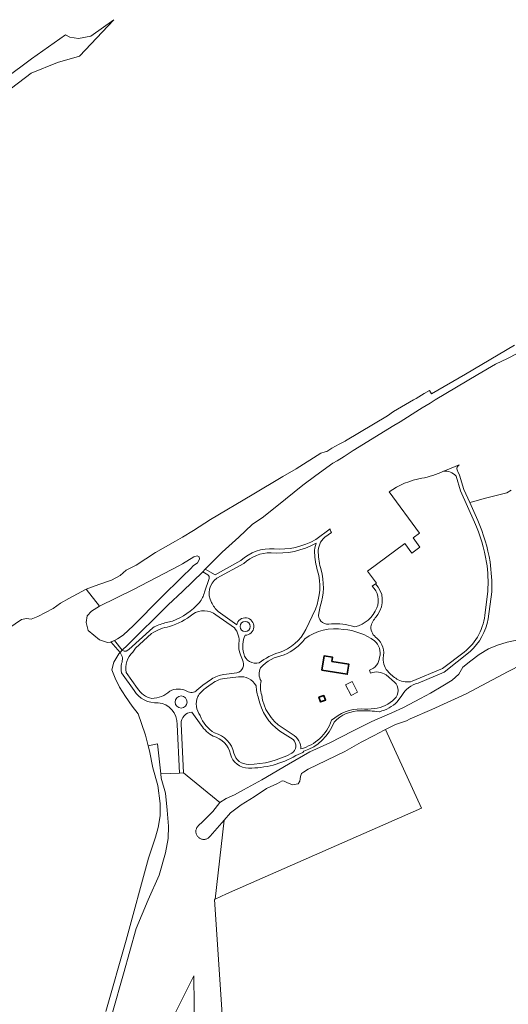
# Model space of a CAD drawing. Extents: x 199200 to 204075, y 460125 to 464703.
# Tile 108 of 174: x 201919 to 202162, y 464208 to 464698. Entities that reach past the tile are written whole.
import ezdxf

# ---------------------------------------------------------------- set-up
doc = ezdxf.new("R2010")
doc.units = 0
for name, color, linetype, lineweight in [('B-WE-GR-BOS_GEMENGD-GV', 40, 'Continuous', 13), ('B-WE-GR-BOS_LOOF-GV', 40, 'Continuous', 13), ('B-WE-GR-GRAS-GV', 60, 'Continuous', 13), ('B-WE-GR-GROENVOORZIENING-GV', 80, 'Continuous', 18), ('B-WE-KW-KUNSTWERK-GV', 170, 'Continuous', 18), ('B-WE-OG-BEBOUWING-GV', 7, 'Continuous', 35), ('B-WE-OG-BEBOUWING_OVERBOUWING-GV', 7, 'Continuous', 18), ('B-WE-OG-TERREIN_ERF-GV', 7, 'Continuous', 18), ('B-WE-OG-TERREIN_ONBEGROEID-GV', 7, 'Continuous', 18), ('B-WE-OG-WATER_MEER-GV', 140, 'Continuous', 18), ('B-WE-OG-WATER_SLOOT-GV', 120, 'Continuous', 18), ('B-WE-VH-VERHARDING_BETONSTRAATSTEEN-GV', 252, 'Continuous', 18), ('B-WE-VH-VERHARDING_OPEN-GV', 252, 'Continuous', 18)]:
    doc.layers.add(name, color=color, linetype=linetype, lineweight=lineweight)

msp = doc.modelspace()

# ---------------------------------------------------------------- linework, layer by layer
at = {"layer": 'B-WE-GR-BOS_GEMENGD-GV', "flags": 128}
for points in [[(202101.037, 464344.519), (202100.318, 464344.159), (202095.406, 464341.648), (202088.98, 464338.201), (202080.822, 464333.569), (202062.593, 464324.749), (202060.177, 464323.326), (202059.288, 464322.689), (202058.734, 464321.141), (202058.386, 464318.91), (202057.581, 464317.503), (202054.845, 464316.992), (202051.96, 464318.2), (202050.672, 464318.927), (202049.593, 464319.047), (202047.316, 464317.741), (202041.922, 464315.183), (202035.776, 464311.007), (202029.216, 464307.053), (202023.977, 464303.032), (202020.752, 464299.353), (202016.331, 464260.155), (202021.888, 464262.757), (202083.478, 464289.795), (202118.993, 464305.487)], [(201961.734, 464105.46), (201958.123, 464126.102), (201960.702, 464150.356), (201968.955, 464170.998), (201978.755, 464185.964), (201986.492, 464195.253), (201996.292, 464202.993), (202005.756, 464221.931), (202006.203, 464178.121), (202006.969, 464127.57), (202007.735, 464094.636), (202009.265, 464077.493), (201995.776, 464072.586), (201987.007, 464072.586), (201979.271, 464075.166), (201971.534, 464082.391), (201965.344, 464091.679)]]:
    msp.add_lwpolyline(points, close=True, dxfattribs=at)
msp.add_lwpolyline([(202023.449, 464147.702), (202015.915, 464259.96), (202016.331, 464260.155), (202020.752, 464299.353), (202013.782, 464291.401), (202013.564, 464291.138), (202013.324, 464290.896), (202013.065, 464290.675), (202012.786, 464290.477), (202012.492, 464290.304), (202012.184, 464290.158), (202011.865, 464290.038), (202011.536, 464289.947), (202011.201, 464289.884), (202010.861, 464289.851), (202010.52, 464289.847), (202010.18, 464289.873), (202009.843, 464289.929), (202009.513, 464290.013), (202009.191, 464290.125), (202008.88, 464290.266), (202008.582, 464290.432), (202008.3, 464290.624), (202008.035, 464290.839), (202007.778, 464291.091), (202007.545, 464291.365), (202007.337, 464291.66), (202007.158, 464291.972), (202007.008, 464292.3), (202006.889, 464292.64), (202006.801, 464292.989), (202006.746, 464293.345), (202006.723, 464293.704), (202006.733, 464294.062), (202006.776, 464294.418), (202006.851, 464294.768), (202006.957, 464295.11), (202007.094, 464295.441), (202007.26, 464295.758), (202007.454, 464296.059), (202007.674, 464296.342), (202007.919, 464296.603), (202010.113, 464298.723), (202015.108, 464303.698), (202018.557, 464308.249), (202000.524, 464322.962), (201998.526, 464322.87), (201989.298, 464322.443), (201989.536, 464320.329), (201991.541, 464312.89), (201992.376, 464304.476), (201993.161, 464296.408), (201992.978, 464290.323), (201991.653, 464283.156), (201988.458, 464272.026), (201983.021, 464259.74), (201977.05, 464245.528), (201970.786, 464222.933), (201965.261, 464203.626)], dxfattribs=at)
at = {"layer": 'B-WE-GR-BOS_LOOF-GV', "flags": 128}
for points in [[(201966.283, 464388.838), (201967.719, 464389.655), (201970.509, 464391.548), (201975.634, 464396.339), (201989.261, 464410.054), (202000, 464420.669), (202004.149, 464424.771), (202005.298, 464426.078), (202007.55, 464427.61), (202008.456, 464429.359), (202008.338, 464430.521), (202007.435, 464431.057), (202005.676, 464430.519), (202000, 464427.083), (201998.167, 464425.974), (201975.678, 464414.294), (201958.817, 464406.022), (201954.732, 464403.488), (201952.714, 464401.183), (201952.11, 464397.831), (201953.174, 464393.892), (201958.835, 464389.224), (201962.798, 464387.881), (201964.278, 464388.096)], [(201971.534, 464082.391), (201979.271, 464075.166), (201987.007, 464072.586), (201995.776, 464072.586), (202009.265, 464077.493), (202007.735, 464094.636), (202006.969, 464127.57), (202006.203, 464178.121), (202005.756, 464221.931), (201996.292, 464202.993), (201986.492, 464195.253), (201978.755, 464185.964), (201968.955, 464170.998), (201960.702, 464150.356), (201958.123, 464126.102), (201961.734, 464105.46), (201965.344, 464091.679)]]:
    msp.add_lwpolyline(points, close=True, dxfattribs=at)
at = {"layer": 'B-WE-GR-GRAS-GV', "flags": 128}
for points in [[(202182.867, 464384.092), (202162.029, 464373.374), (202141.137, 464362.356), (202124.08, 464354.586), (202113.302, 464349.846), (202111.458, 464348.949), (202106.036, 464347.024), (202101.037, 464344.519), (202118.993, 464305.487), (202083.478, 464289.795), (202021.888, 464262.757), (202016.331, 464260.155), (202015.915, 464259.96), (202023.449, 464147.702)], [(201965.261, 464203.626), (201970.786, 464222.933), (201977.05, 464245.528), (201983.021, 464259.74), (201988.458, 464272.026), (201991.653, 464283.156), (201992.978, 464290.323), (201993.161, 464296.408), (201992.376, 464304.476), (201991.541, 464312.89), (201989.536, 464320.329), (201989.298, 464322.443), (201987.604, 464337.511), (201983.018, 464336.422), (201983.586, 464334.029), (201985.363, 464325.462), (201987.754, 464316.665), (201988.883, 464307.745), (201988.914, 464301.61), (201987.929, 464295.86), (201986.607, 464290.938), (201983.192, 464280.487), (201972, 464239.648), (201961.911, 464204.228)]]:
    msp.add_lwpolyline(points, dxfattribs=at)
at = {"layer": 'B-WE-GR-GROENVOORZIENING-GV', "flags": 128}
for points in [[(202012.623, 464421.568), (202010.145, 464422.982), (202000, 464413.252), (201993.014, 464406.552), (201972.502, 464386.411), (201970.277, 464384.246), (201970.133, 464384.09)], [(202011.014, 464412.875), (202013.304, 464419.794)], [(201991.327, 464397.59), (201995.038, 464398.435)], [(201970.133, 464384.09), (201971.055, 464383.548), (201971.971, 464383.523), (201973.35, 464384.447), (201985.285, 464395.238)], [(201969.04, 464382.908), (201968.359, 464382.171), (201965.861, 464378.1), (201964.969, 464374.254), (201966.549, 464370.174), (201968.725, 464365.564), (201971.71, 464360.945), (201975.1, 464356.248), (201977.942, 464352.321), (201979.712, 464347.61), (201981.741, 464341.801), (201983.018, 464336.422)], [(201975.942, 464364.004), (201969.688, 464372.718)], [(201983.018, 464336.422), (201987.604, 464337.511), (201989.298, 464322.443), (201998.526, 464322.87), (201997.408, 464347.032)]]:
    msp.add_lwpolyline(points, dxfattribs=at)
at = {"layer": 'B-WE-GR-GROENVOORZIENING-GV'}
for points in [[(202013.304, 464419.794, 0.3570104), (202012.623, 464421.568)], [(202008.478, 464407.752, 0.0847284), (202011.014, 464412.875)], [(201995.038, 464398.435, 0.1155302), (202008.478, 464407.752)], [(201985.285, 464395.238, -0.0698291), (201991.327, 464397.59)], [(201969.727, 464377.368, 0.2745352), (201969.04, 464382.908)], [(201969.688, 464372.718, -0.0870979), (201969.727, 464377.368)], [(201987.896, 464357.916, -0.2857716), (201975.942, 464364.004)], [(201997.408, 464347.032, 0.4022362), (201987.896, 464357.916)]]:
    msp.add_lwpolyline(points, format="xyb", dxfattribs=at)
at = {"layer": 'B-WE-KW-KUNSTWERK-GV', "flags": 128}
msp.add_lwpolyline([(201966.283, 464388.838), (201964.47, 464388.167), (201969.04, 464382.908), (201969.587, 464383.499), (201970.133, 464384.09)], close=True, dxfattribs=at)
at = {"layer": 'B-WE-OG-BEBOUWING-GV', "flags": 128}
for points in [[(202069.371, 464374.055), (202082.026, 464372.097), (202082.805, 464377.137), (202074.415, 464378.433), (202074.737, 464380.518), (202070.486, 464381.168)], [(202070.41, 464361.52), (202067.89, 464360.6), (202068.75, 464358.27), (202071.26, 464359.19)]]:
    msp.add_lwpolyline(points, close=True, dxfattribs=at)
at = {"layer": 'B-WE-OG-BEBOUWING_OVERBOUWING-GV', "flags": 128}
msp.add_lwpolyline([(202083.97, 464361.49), (202087.19, 464363.16), (202084.42, 464368.49), (202081.21, 464366.83)], close=True, dxfattribs=at)
at = {"layer": 'B-WE-OG-TERREIN_ERF-GV'}
for points in [[(202129.859, 464473.086, -0.0603977), (202119.08, 464469.627)], [(202136.154, 464470.67, 0.2573072), (202129.859, 464473.086)], [(202119.08, 464469.627, 0.1108182), (202102.82, 464462.821)], [(202151.283, 464427.755, 0.062157), (202145.343, 464447.8)], [(202146.988, 464448.529, -0.0622476), (202153.056, 464428.061)], [(202066.558, 464437.247, -0.149449), (202044.148, 464432.568)], [(202065.801, 464432.537, -0.1076604), (202066.558, 464437.247)], [(202044.148, 464432.568, 0.1894737), (202030.524, 464427.211)], [(202067.238, 464423.607, -0.0594722), (202065.801, 464432.537)], [(202151.938, 464413.304, 0.0557071), (202151.283, 464427.755)], [(202153.056, 464428.061, -0.0387591), (202153.922, 464413.046)], [(202066.168, 464404.469, 0.167204), (202067.238, 464423.607)], [(202017.215, 464419.858, 0.3835746), (202014.439, 464407.855)], [(202096.104, 464417.073, -0.3705111), (202097.192, 464401.883)], [(202014.439, 464407.855, 0.0884468), (202017.861, 464403.225)], [(202005.235, 464402.001, -0.0878784), (201993.578, 464395.785)], [(202016.703, 464401.594, 0.3342343), (202005.235, 464402.001)], [(202140.188, 464383.112, 0.2126685), (202150.57, 464402.786)], [(202027.021, 464396.724, -2.1013497), (202031.251, 464391.52)], [(202096.435, 464400.686, 0.1201548), (202093.712, 464395.635)], [(202152.185, 464399.694, -0.1585723), (202143.162, 464383.332)], [(201993.578, 464395.785, 0.1141212), (201984.712, 464392.293)], [(202028.144, 464387.583, 0.2192987), (202025.863, 464395.093)], [(202048.301, 464382.955, 0.1964702), (202061.431, 464394.287)], [(202080.226, 464394.407, 0.2031324), (202060.944, 464389.736)], [(202095.616, 464388.726, 0.1347144), (202080.226, 464394.407)], [(202093.712, 464395.635, 0.2599185), (202096.815, 464390.069)], [(202028.839, 464381.787, -0.1299112), (202028.144, 464387.583)], [(202031.251, 464391.52, 0.1746844), (202030.549, 464382.338)], [(202060.944, 464389.736, -0.1332087), (202050.655, 464381.707)], [(202098.123, 464380.514, 0.2799613), (202095.616, 464388.726)], [(202096.815, 464390.069, -0.2798549), (202099.867, 464380.07)], [(201975.35, 464383.092, 0.2550098), (201971.981, 464372.954)], [(202030.549, 464382.338, 0.4323836), (202038.226, 464377.768)], [(202038.226, 464377.768, -0.0943674), (202048.301, 464382.955)], [(202027.119, 464372.704, 0.4709764), (202029.97, 464379.195)], [(202050.655, 464381.707, 0.1584465), (202038.786, 464375.207)], [(202093.113, 464374.143, 0.3026874), (202098.123, 464380.514)], [(202099.867, 464380.07, 0.2135436), (202102.706, 464373.004)], [(202038.786, 464375.207, 0.2438184), (202039.156, 464368.784)], [(202101.324, 464371.704, 0.2421509), (202093.643, 464372.684)], [(202102.706, 464373.004, 0.0874284), (202107.409, 464369.335)], [(202020.918, 464370.012, 0.1385188), (202013.843, 464366.742)], [(202014.509, 464369.595, -0.1168417), (202020.669, 464371.997)], [(202036.634, 464366.355, 0.3114512), (202027.876, 464370.775)], [(202039.156, 464368.784, 0.1260381), (202039.463, 464361.667)], [(202105.497, 464359.766, 0.4397518), (202105.497, 464368.148)], [(202107.409, 464369.335, 0.1858445), (202114.312, 464368.56)], [(202117.22, 464367.625, 0.2119308), (202109.089, 464361.412)], [(201977.654, 464365.038, 0.212456), (201984.789, 464360.062)], [(201984.789, 464360.062, 0.1861087), (201993.746, 464363.657)], [(201993.746, 464363.657, -0.250616), (202002.269, 464363.657)], [(202002.269, 464363.657, 0.3617917), (202007.269, 464364.084)], [(202011.371, 464365, 0.10446), (202007.643, 464360.936)], [(202037.894, 464360.075, -0.0633803), (202036.634, 464366.355)], [(201999.357, 464361.249, 1), (201999.357, 464355.249)], [(201999.357, 464355.249, 1), (201999.357, 464361.249)], [(202007.643, 464360.936, 0.2713008), (202008.884, 464351.533)], [(202048.533, 464343.804, -0.1936765), (202037.894, 464360.075)], [(202039.463, 464361.667, 0.2189576), (202049.616, 464345.486)], [(202095.561, 464355.043, 0.1689776), (202105.497, 464359.766)], [(202106.902, 464358.342, -0.1379364), (202098.025, 464353.44)], [(202004.759, 464353.119, 0.4364063), (201999.391, 464347.433)], [(202074.22, 464349.159, -0.1849609), (202088.909, 464354.832)], [(202088.875, 464353.832, 0.2201262), (202075.46, 464348.167)], [(202097.854, 464353.43, 0.0342983), (202088.875, 464353.832)], [(202088.909, 464354.832, 0.0605796), (202095.561, 464355.043)], [(202098.025, 464353.44, -0.0819332), (202097.854, 464353.43)], [(202008.884, 464351.533, 0.1720333), (202016.018, 464342.85)], [(202058.949, 464334.939, 0.2507562), (202074.22, 464349.159)], [(202075.46, 464348.167, -0.2319303), (202060.431, 464333.808)], [(202015.324, 464341.169, -0.1111153), (202009.336, 464346.737)], [(202016.018, 464342.85, -0.282614), (202025.651, 464332.753)], [(202023.899, 464332.34, 0.2891294), (202015.324, 464341.169)], [(202054.464, 464332.741, 0.476627), (202055.078, 464339.589)], [(202054.691, 464342.218, -0.1486922), (202057.87, 464338.887)], [(202057.87, 464338.887, -0.1461695), (202058.949, 464334.939)], [(202032.928, 464325.352, -0.3430792), (202023.899, 464332.34)], [(202025.651, 464332.753, 0.3416268), (202032.924, 464327.152)], [(202032.924, 464327.152, 0.1183448), (202054.464, 464332.741)], [(202056.454, 464331.564, -0.1338175), (202032.928, 464325.352)]]:
    msp.add_lwpolyline(points, format="xyb", dxfattribs=at)
at = {"layer": 'B-WE-OG-TERREIN_ERF-GV', "flags": 128}
for points in [[(202145.343, 464447.8), (202138.349, 464463.381), (202136.154, 464470.67)], [(202102.82, 464462.821), (202117.964, 464442.305), (202114.74, 464439.925)], [(202163.604, 464463.649), (202161.372, 464462.343), (202150.151, 464459.524), (202144.984, 464458.103), (202142.943, 464457.542)], [(202142.943, 464457.542), (202146.988, 464448.529)], [(202114.74, 464439.925), (202118.185, 464435.259), (202114.162, 464432.289), (202110.599, 464437.116), (202092.094, 464423.457), (202096.559, 464417.408), (202096.104, 464417.073)], [(202030.524, 464427.211), (202017.215, 464419.858)], [(202150.57, 464402.786), (202151.938, 464413.304)], [(202153.922, 464413.046), (202152.185, 464399.694)], [(202017.861, 464403.225), (202027.021, 464396.724)], [(202061.431, 464394.287), (202066.168, 464404.469)], [(202097.192, 464401.883), (202096.435, 464400.686)], [(202025.863, 464395.093), (202016.703, 464401.594)], [(201984.712, 464392.293), (201976.681, 464385.032), (201975.35, 464383.092)], [(201999.391, 464347.433), (202000.524, 464322.962), (202018.557, 464308.249), (202021.708, 464310.192), (202025.971, 464312.075), (202030.356, 464314.585), (202039.515, 464319.506), (202052.722, 464327.247), (202063.418, 464333.388), (202073.302, 464337.912), (202084.56, 464343.707), (202094.272, 464348.491), (202100.666, 464351.338), (202104.121, 464352.836), (202109.923, 464355.458), (202118.454, 464359.945), (202123.508, 464362.723), (202129.591, 464366.284), (202134.152, 464369.166), (202137.526, 464372.08), (202139.486, 464375.53), (202143.532, 464378.817), (202147.708, 464381.935), (202152.283, 464384.771), (202156.77, 464386.617), (202161.605, 464387.973), (202167.067, 464389.19)], [(202114.312, 464368.56), (202129.411, 464374.996), (202140.188, 464383.112)], [(202143.162, 464383.332), (202130.195, 464373.156), (202117.22, 464367.625)], [(202029.97, 464379.195), (202028.839, 464381.787)], [(201971.981, 464372.954), (201977.654, 464365.038)], [(202020.669, 464371.997), (202027.119, 464372.704)], [(202093.643, 464372.684), (202093.113, 464374.143)], [(202007.269, 464364.084), (202010.249, 464366.593), (202014.509, 464369.595)], [(202027.876, 464370.775), (202020.918, 464370.012)], [(202105.497, 464368.148), (202101.324, 464371.704)], [(202013.843, 464366.742), (202011.371, 464365)], [(202109.089, 464361.412), (202106.902, 464358.342)], [(202009.336, 464346.737), (202004.759, 464353.119)], [(202055.078, 464339.589), (202048.533, 464343.804)], [(202049.616, 464345.486), (202054.691, 464342.218)], [(202060.431, 464333.808), (202059.91, 464333.136), (202056.454, 464331.564)]]:
    msp.add_lwpolyline(points, dxfattribs=at)
for points in [[(202074.737, 464380.518), (202074.415, 464378.433), (202082.805, 464377.137), (202082.026, 464372.097), (202069.371, 464374.055), (202070.486, 464381.168)], [(202068.75, 464358.27), (202067.89, 464360.6), (202070.41, 464361.52), (202071.26, 464359.19)]]:
    msp.add_lwpolyline(points, close=True, dxfattribs=at)
at = {"layer": 'B-WE-OG-TERREIN_ONBEGROEID-GV', "flags": 128}
for points in [[(202137.7, 464476.294), (202131.749, 464473.859), (202129.859, 464473.086)], [(202136.154, 464470.67), (202138.349, 464463.381), (202145.343, 464447.8)], [(202146.988, 464448.529), (202142.943, 464457.542), (202140.039, 464464.011), (202137.877, 464471.189), (202137.073, 464472.94)], [(202073.532, 464444.497), (202066.349, 464439.195)], [(202070.812, 464440.252), (202074.149, 464442.715)], [(202029.162, 464428.676), (202016.277, 464421.557), (202011.4, 464424.316), (202010.145, 464422.982), (202012.623, 464421.568)], [(202017.215, 464419.858), (202030.524, 464427.211)], [(202013.304, 464419.794), (202011.014, 464412.875)], [(202096.104, 464417.073), (202094.475, 464415.87)], [(202151.938, 464413.304), (202150.57, 464402.786)], [(202152.185, 464399.694), (202153.922, 464413.046)], [(202027.021, 464396.724), (202017.861, 464403.225)], [(202066.168, 464404.469), (202061.431, 464394.287)], [(202067.876, 464402.447), (202068.598, 464405.868)], [(202096.435, 464400.686), (202097.192, 464401.883)], [(201995.038, 464398.435), (201991.327, 464397.59)], [(202016.703, 464401.594), (202025.863, 464395.093)], [(201985.285, 464395.238), (201973.35, 464384.447), (201971.971, 464383.523), (201971.055, 464383.548), (201970.133, 464384.09), (201969.04, 464382.908)], [(201975.35, 464383.092), (201976.681, 464385.032), (201984.712, 464392.293)], [(202085.819, 464395.708), (202083.898, 464396.133)], [(202140.188, 464383.112), (202129.411, 464374.996), (202114.312, 464368.56)], [(202117.22, 464367.625), (202130.195, 464373.156), (202143.162, 464383.332)], [(202028.839, 464381.787), (202029.97, 464379.195)], [(201969.688, 464372.718), (201975.942, 464364.004)], [(201977.654, 464365.038), (201971.981, 464372.954)], [(202027.119, 464372.704), (202020.669, 464371.997)], [(202093.113, 464374.143), (202093.643, 464372.684)], [(202014.509, 464369.595), (202010.249, 464366.593), (202007.269, 464364.084)], [(202020.918, 464370.012), (202027.876, 464370.775)], [(202101.324, 464371.704), (202105.497, 464368.148)], [(202011.371, 464365), (202013.843, 464366.742)], [(202106.902, 464358.342), (202109.089, 464361.412)], [(202004.759, 464353.119), (202009.336, 464346.737)], [(201997.408, 464347.032), (201998.526, 464322.87), (202000.524, 464322.962), (201999.391, 464347.433)], [(202048.533, 464343.804), (202055.078, 464339.589)], [(202054.691, 464342.218), (202049.616, 464345.486)], [(202056.454, 464331.564), (202059.91, 464333.136), (202060.431, 464333.808)]]:
    msp.add_lwpolyline(points, dxfattribs=at)
at = {"layer": 'B-WE-OG-TERREIN_ONBEGROEID-GV'}
for points in [[(202137.073, 464472.94, -0.4701415), (202137.7, 464476.294)], [(202129.859, 464473.086, -0.2573072), (202136.154, 464470.67)], [(202145.343, 464447.8, -0.062157), (202151.283, 464427.755)], [(202153.056, 464428.061, 0.0622476), (202146.988, 464448.529)], [(202074.149, 464442.715, -0.2215284), (202073.532, 464444.497)], [(202044.148, 464432.568, 0.149449), (202066.558, 464437.247)], [(202066.349, 464439.195, -0.1578318), (202045.604, 464434.519)], [(202066.558, 464437.247, 0.1076604), (202065.801, 464432.537)], [(202067.599, 464432.623, -0.2313381), (202070.812, 464440.252)], [(202045.604, 464434.519, 0.2067285), (202029.162, 464428.676)], [(202030.524, 464427.211, -0.1894737), (202044.148, 464432.568)], [(202065.801, 464432.537, 0.0594722), (202067.238, 464423.607)], [(202068.97, 464424.099, -0.0597162), (202067.599, 464432.623)], [(202151.283, 464427.755, -0.0557071), (202151.938, 464413.304)], [(202153.922, 464413.046, 0.0387591), (202153.056, 464428.061)], [(202012.623, 464421.568, -0.3570104), (202013.304, 464419.794)], [(202067.238, 464423.607, -0.167204), (202066.168, 464404.469)], [(202068.598, 464405.868, 0.1490862), (202068.97, 464424.099)], [(202014.439, 464407.855, -0.3835746), (202017.215, 464419.858)], [(202097.192, 464401.883, 0.3705111), (202096.104, 464417.073)], [(202011.014, 464412.875, -0.0847284), (202008.478, 464407.752)], [(202094.475, 464415.87, -0.3110556), (202096.747, 464405.12)], [(202008.478, 464407.752, -0.1155302), (201995.038, 464398.435)], [(202017.861, 464403.225, -0.0884468), (202014.439, 464407.855)], [(201993.578, 464395.785, 0.0878784), (202005.235, 464402.001)], [(202005.235, 464402.001, -0.3342343), (202016.703, 464401.594)], [(202072.809, 464397.05, -0.5130685), (202067.876, 464402.447)], [(202096.747, 464405.12, -0.2504364), (202085.819, 464395.708)], [(202150.57, 464402.786, -0.2126685), (202140.188, 464383.112)], [(201991.327, 464397.59, 0.0698291), (201985.285, 464395.238)], [(202031.251, 464391.52, 2.1013497), (202027.021, 464396.724)], [(202031.251, 464393.32, -1), (202031.251, 464398.362)], [(202031.251, 464398.362, -1), (202031.251, 464393.32)], [(202083.898, 464396.133, 0.100556), (202072.809, 464397.05)], [(202093.712, 464395.635, -0.1201548), (202096.435, 464400.686)], [(202143.162, 464383.332, 0.1585723), (202152.185, 464399.694)], [(201984.712, 464392.293, -0.1141212), (201993.578, 464395.785)], [(202025.863, 464395.093, -0.2192987), (202028.144, 464387.583)], [(202061.431, 464394.287, -0.1964702), (202048.301, 464382.955)], [(202060.944, 464389.736, -0.2031324), (202080.226, 464394.407)], [(202080.226, 464394.407, -0.1347144), (202095.616, 464388.726)], [(202096.815, 464390.069, -0.2599185), (202093.712, 464395.635)], [(202028.144, 464387.583, 0.1299112), (202028.839, 464381.787)], [(202030.549, 464382.338, -0.1746844), (202031.251, 464391.52)], [(202050.655, 464381.707, 0.1332087), (202060.944, 464389.736)], [(202095.616, 464388.726, -0.2799613), (202098.123, 464380.514)], [(202099.867, 464380.07, 0.2798549), (202096.815, 464390.069)], [(201969.04, 464382.908, -0.2745352), (201969.727, 464377.368)], [(201971.981, 464372.954, -0.2550098), (201975.35, 464383.092)], [(202038.226, 464377.768, -0.4323836), (202030.549, 464382.338)], [(202048.301, 464382.955, 0.0943674), (202038.226, 464377.768)], [(201969.727, 464377.368, 0.0870979), (201969.688, 464372.718)], [(202029.97, 464379.195, -0.4709764), (202027.119, 464372.704)], [(202038.786, 464375.207, -0.1584465), (202050.655, 464381.707)], [(202098.123, 464380.514, -0.3026874), (202093.113, 464374.143)], [(202102.706, 464373.004, -0.2135436), (202099.867, 464380.07)], [(202039.156, 464368.784, -0.2438184), (202038.786, 464375.207)], [(202093.643, 464372.684, -0.2421509), (202101.324, 464371.704)], [(202107.409, 464369.335, -0.0874284), (202102.706, 464373.004)], [(202013.843, 464366.742, -0.1385188), (202020.918, 464370.012)], [(202020.669, 464371.997, 0.1168417), (202014.509, 464369.595)], [(202027.876, 464370.775, -0.3114512), (202036.634, 464366.355)], [(202039.463, 464361.667, -0.1260381), (202039.156, 464368.784)], [(202105.497, 464368.148, -0.4397518), (202105.497, 464359.766)], [(202114.312, 464368.56, -0.1858445), (202107.409, 464369.335)], [(202109.089, 464361.412, -0.2119308), (202117.22, 464367.625)], [(201975.942, 464364.004, 0.2857716), (201987.896, 464357.916)], [(201984.789, 464360.062, -0.212456), (201977.654, 464365.038)], [(201993.746, 464363.657, -0.1861087), (201984.789, 464360.062)], [(202002.269, 464363.657, 0.250616), (201993.746, 464363.657)], [(202007.269, 464364.084, -0.3617917), (202002.269, 464363.657)], [(202007.643, 464360.936, -0.10446), (202011.371, 464365)], [(202036.634, 464366.355, 0.0633803), (202037.894, 464360.075)], [(201987.896, 464357.916, -0.4022362), (201997.408, 464347.032)], [(201999.357, 464355.249, -1), (201999.357, 464361.249)], [(201999.357, 464361.249, -1), (201999.357, 464355.249)], [(202008.884, 464351.533, -0.2713008), (202007.643, 464360.936)], [(202037.894, 464360.075, 0.1936765), (202048.533, 464343.804)], [(202049.616, 464345.486, -0.2189576), (202039.463, 464361.667)], [(202105.497, 464359.766, -0.1689776), (202095.561, 464355.043)], [(202098.025, 464353.44, 0.1379364), (202106.902, 464358.342)], [(201999.391, 464347.433, -0.4364063), (202004.759, 464353.119)], [(202088.909, 464354.832, 0.1849609), (202074.22, 464349.159)], [(202075.46, 464348.167, -0.2201262), (202088.875, 464353.832)], [(202088.875, 464353.832, -0.0342983), (202097.854, 464353.43)], [(202095.561, 464355.043, -0.0605796), (202088.909, 464354.832)], [(202097.854, 464353.43, 0.0819332), (202098.025, 464353.44)], [(202016.018, 464342.85, -0.1720333), (202008.884, 464351.533)], [(202074.22, 464349.159, -0.2507562), (202058.949, 464334.939)], [(202060.431, 464333.808, 0.2319303), (202075.46, 464348.167)], [(202009.336, 464346.737, 0.1111153), (202015.324, 464341.169)], [(202025.651, 464332.753, 0.282614), (202016.018, 464342.85)], [(202015.324, 464341.169, -0.2891294), (202023.899, 464332.34)], [(202055.078, 464339.589, -0.476627), (202054.464, 464332.741)], [(202057.87, 464338.887, 0.1486922), (202054.691, 464342.218)], [(202058.949, 464334.939, 0.1461695), (202057.87, 464338.887)], [(202023.899, 464332.34, 0.3430792), (202032.928, 464325.352)], [(202032.924, 464327.152, -0.3416268), (202025.651, 464332.753)], [(202054.464, 464332.741, -0.1183448), (202032.924, 464327.152)], [(202032.928, 464325.352, 0.1338175), (202056.454, 464331.564)]]:
    msp.add_lwpolyline(points, format="xyb", dxfattribs=at)
at = {"layer": 'B-WE-OG-WATER_MEER-GV', "flags": 128}
msp.add_lwpolyline([(201961.911, 464204.228), (201972, 464239.648), (201983.192, 464280.487), (201986.607, 464290.938), (201987.929, 464295.86), (201988.914, 464301.61), (201988.883, 464307.745), (201987.754, 464316.665), (201985.363, 464325.462), (201983.586, 464334.029), (201983.018, 464336.422), (201981.741, 464341.801), (201979.712, 464347.61), (201977.942, 464352.321), (201975.1, 464356.248), (201971.71, 464360.945), (201968.725, 464365.564), (201966.549, 464370.174), (201964.969, 464374.254), (201965.861, 464378.1), (201968.359, 464382.171), (201969.04, 464382.908), (201970.133, 464384.09), (201966.283, 464388.838), (201964.278, 464388.096), (201962.798, 464387.881), (201958.835, 464389.224), (201953.174, 464393.892), (201952.11, 464397.831), (201952.714, 464401.183), (201954.732, 464403.488), (201958.817, 464406.022), (201952.141, 464414.408), (201943.576, 464409.736), (201939.369, 464407.407), (201935.685, 464404.787), (201928.088, 464400.886), (201924.745, 464399.553), (201922.408, 464399.785), (201919.958, 464399.254), (201913.618, 464395.01)], dxfattribs=at)
at = {"layer": 'B-WE-OG-WATER_SLOOT-GV', "flags": 128}
for points in [[(202165.269, 464535.952), (202140.865, 464521.377), (202123.898, 464511.691), (202122.853, 464513.396), (202120.296, 464511.828), (202116.332, 464509.398), (202115.054, 464508.615), (202105.028, 464502.802), (202101.976, 464500.645), (202081.182, 464488.241), (202080.975, 464488.14), (202077.917, 464486.542), (202074.421, 464484.653), (202071.786, 464482.906), (202071.059, 464482.716), (202068.876, 464482.099), (202056.603, 464474.408), (202049.984, 464470.515), (202034.665, 464461.419), (202013.934, 464449.134), (202005.57, 464443.575), (202000, 464440.242), (201996.656, 464438.242), (201986.561, 464432.641), (201976.972, 464426.289), (201972.077, 464423.852), (201969.131, 464421.182), (201964.754, 464418.956), (201958.511, 464416.693), (201952.141, 464414.408), (201958.817, 464406.022), (201975.678, 464414.294), (201998.167, 464425.974), (202000, 464427.083), (202005.676, 464430.519), (202007.435, 464431.057), (202008.338, 464430.521), (202008.456, 464429.359), (202007.55, 464427.61), (202005.298, 464426.078), (202004.149, 464424.771), (202000, 464420.669), (201989.261, 464410.054), (201975.634, 464396.339), (201970.509, 464391.548), (201967.719, 464389.655), (201966.283, 464388.838), (201970.133, 464384.09), (201970.277, 464384.246), (201972.502, 464386.411), (201993.014, 464406.552), (202000, 464413.252), (202010.145, 464422.982), (202011.4, 464424.316), (202019.831, 464432.865), (202028.065, 464440.247), (202034.676, 464446.561), (202040.409, 464450.493), (202051.28, 464459.156), (202060.002, 464466.239), (202066.463, 464470.948), (202074.905, 464477.136), (202076.97, 464478.387), (202080.488, 464480.457), (202084.904, 464483.394), (202105.181, 464495.82), (202108.375, 464497.656), (202117.989, 464503.827), (202119.267, 464504.61), (202123.231, 464507.04), (202125.788, 464508.608), (202146.907, 464521.225), (202155.695, 464526.366), (202161.685, 464529.254), (202166.625, 464531.719)], [(202167.067, 464389.19), (202161.605, 464387.973), (202156.77, 464386.617), (202152.283, 464384.771), (202147.708, 464381.935), (202143.532, 464378.817), (202139.486, 464375.53), (202137.526, 464372.08), (202134.152, 464369.166), (202129.591, 464366.284), (202123.508, 464362.723), (202118.454, 464359.945), (202109.923, 464355.458), (202104.121, 464352.836), (202100.666, 464351.338), (202094.272, 464348.491), (202084.56, 464343.707), (202073.302, 464337.912), (202063.418, 464333.388), (202052.722, 464327.247), (202039.515, 464319.506), (202030.356, 464314.585), (202025.971, 464312.075), (202021.708, 464310.192), (202018.557, 464308.249), (202015.108, 464303.698), (202010.113, 464298.723), (202007.919, 464296.603), (202007.674, 464296.342), (202007.454, 464296.059), (202007.26, 464295.758), (202007.094, 464295.441), (202006.957, 464295.11), (202006.851, 464294.768), (202006.776, 464294.418), (202006.733, 464294.062), (202006.723, 464293.704), (202006.746, 464293.345), (202006.801, 464292.989), (202006.889, 464292.64), (202007.008, 464292.3), (202007.158, 464291.972), (202007.337, 464291.66), (202007.545, 464291.365), (202007.778, 464291.091), (202008.035, 464290.839), (202008.3, 464290.624), (202008.582, 464290.432), (202008.88, 464290.266), (202009.191, 464290.125), (202009.513, 464290.013), (202009.843, 464289.929), (202010.18, 464289.873), (202010.52, 464289.847), (202010.861, 464289.851), (202011.201, 464289.884), (202011.536, 464289.947), (202011.865, 464290.038), (202012.184, 464290.158), (202012.492, 464290.304), (202012.786, 464290.477), (202013.065, 464290.675), (202013.324, 464290.896), (202013.564, 464291.138), (202013.782, 464291.401), (202020.752, 464299.353), (202023.977, 464303.032), (202029.216, 464307.053), (202035.776, 464311.007), (202041.922, 464315.183), (202047.316, 464317.741), (202049.593, 464319.047), (202050.672, 464318.927), (202051.96, 464318.2), (202054.845, 464316.992), (202057.581, 464317.503), (202058.386, 464318.91), (202058.734, 464321.141), (202059.288, 464322.689), (202060.177, 464323.326), (202062.593, 464324.749), (202080.822, 464333.569), (202088.98, 464338.201), (202095.406, 464341.648), (202100.318, 464344.159), (202101.037, 464344.519), (202106.036, 464347.024), (202111.458, 464348.949), (202113.302, 464349.846), (202124.08, 464354.586), (202141.137, 464362.356), (202162.029, 464373.374), (202182.867, 464384.092)]]:
    msp.add_lwpolyline(points, dxfattribs=at)
at = {"layer": 'B-WE-VH-VERHARDING_BETONSTRAATSTEEN-GV', "flags": 128}
msp.add_lwpolyline([(201779.53, 464560.536), (201924.756, 464671.338), (201937.876, 464676.588), (201948.896, 464679.738), (201965.928, 464697.91), (201954.485, 464689.708), (201948.314, 464688.596), (201944.066, 464689.18), (201941.878, 464690.363), (201924.901, 464678.421), (201884.795, 464648.55)], dxfattribs=at)
at = {"layer": 'B-WE-VH-VERHARDING_OPEN-GV', "flags": 128}
msp.add_lwpolyline([(201964.47, 464388.167), (201969.04, 464382.908), (201969.587, 464383.499), (201970.133, 464384.09), (201966.283, 464388.838)], close=True, dxfattribs=at)

doc.saveas('drawing.dxf')
